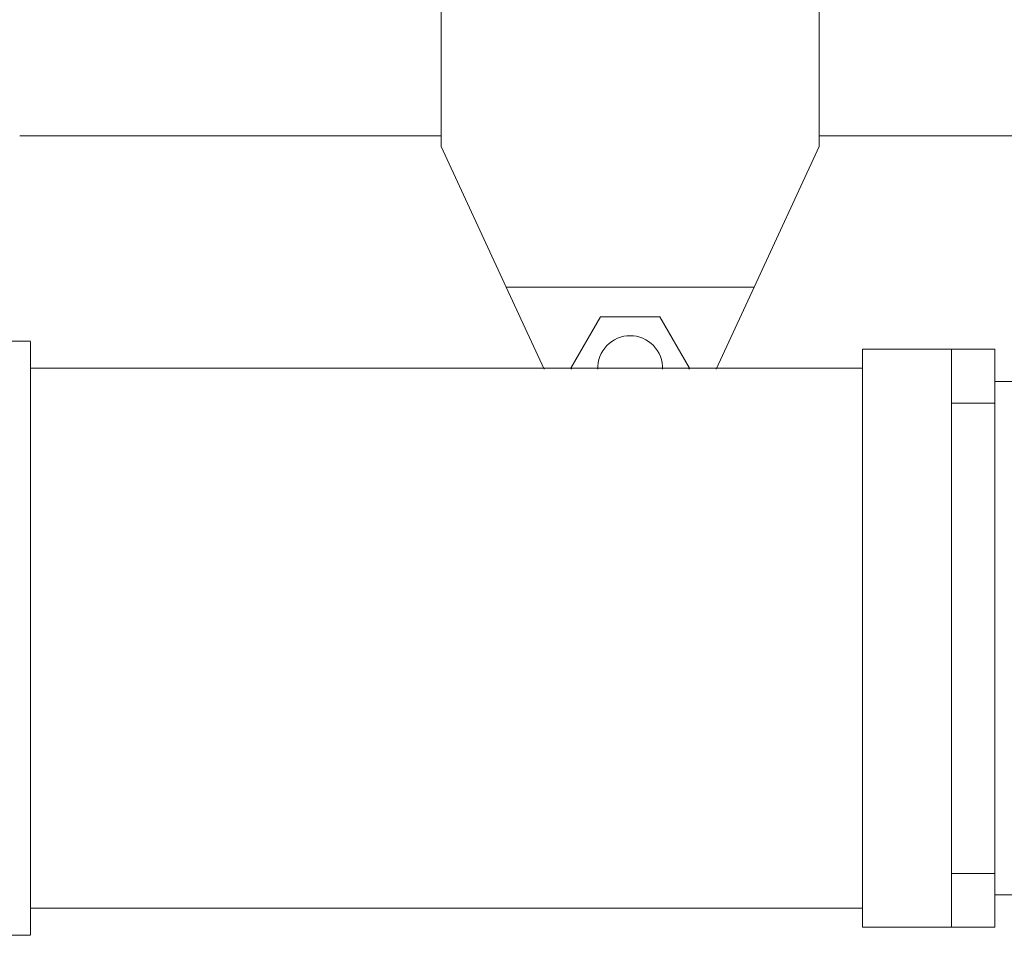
# Model space of a CAD drawing. Header units: millimetres. Extents: x 6491141 to 6692158, y 1846388 to 1929513.
# Tile 195 of 245: x 6569063 to 6569245, y 1890154 to 1890323. Entities that reach past the tile are written whole.
import ezdxf

# ---------------------------------------------------------------- set-up
doc = ezdxf.new("R2010")
doc.units = ezdxf.units.MM
doc.linetypes.add('XKITLINE00', pattern=[0])
doc.layers.add('matrice', color=8, linetype='Continuous', transparency=0.4)

msp = doc.modelspace()

# ---------------------------------------------------------------- linework, layer by layer
at = {"layer": 'matrice', "linetype": 'XKITLINE00', "lineweight": 0}
for p, q in [((6569140.57, 1890299.52), (6569140.57, 1890379.52)), ((6569210.57, 1890379.52), (6569210.57, 1890299.52)), ((6569140.57, 1890301.52), (6569062.57, 1890301.52)), ((6569335.07, 1890301.52), (6569210.57, 1890301.52)), ((6569152.6, 1890273.52), (6569140.57, 1890299.52)), ((6569210.57, 1890299.52), (6569198.53, 1890273.52)), ((6569159.65, 1890258.3), (6569152.6, 1890273.52)), ((6569152.6, 1890273.52), (6569198.53, 1890273.52)), ((6569198.53, 1890273.52), (6569191.49, 1890258.3)), ((6569164.6, 1890258.52), (6569170.08, 1890268.02)), ((6569170.08, 1890268.02), (6569181.05, 1890268.02)), ((6569186.54, 1890258.52), (6569181.05, 1890268.02)), ((6569174.37, 1890264.4), (6569173.79, 1890264.25)), ((6569174.97, 1890264.49), (6569174.37, 1890264.4)), ((6569175.57, 1890264.52), (6569174.97, 1890264.49)), ((6569176.17, 1890264.49), (6569175.57, 1890264.52)), ((6569176.76, 1890264.4), (6569176.17, 1890264.49)), ((6569177.35, 1890264.25), (6569176.76, 1890264.4)), ((6569047.57, 1890263.52), (6569064.57, 1890263.52)), ((6569064.57, 1890263.41), (6569064.57, 1890153.6)), ((6569171.25, 1890262.68), (6569170.85, 1890262.23)), ((6569171.69, 1890263.09), (6569171.25, 1890262.68)), ((6569172.17, 1890263.46), (6569171.69, 1890263.09)), ((6569172.68, 1890263.78), (6569172.17, 1890263.46)), ((6569173.22, 1890264.04), (6569172.68, 1890263.78)), ((6569173.79, 1890264.25), (6569173.22, 1890264.04)), ((6569177.91, 1890264.04), (6569177.35, 1890264.25)), ((6569178.46, 1890263.78), (6569177.91, 1890264.04)), ((6569178.97, 1890263.46), (6569178.46, 1890263.78)), ((6569179.45, 1890263.09), (6569178.97, 1890263.46)), ((6569179.89, 1890262.68), (6569179.45, 1890263.09)), ((6569180.28, 1890262.23), (6569179.89, 1890262.68)), ((6569170.21, 1890261.21), (6569169.96, 1890260.66)), ((6569170.5, 1890261.74), (6569170.21, 1890261.21)), ((6569170.85, 1890262.23), (6569170.5, 1890261.74)), ((6569180.63, 1890261.74), (6569180.28, 1890262.23)), ((6569180.93, 1890261.21), (6569180.63, 1890261.74)), ((6569181.17, 1890260.66), (6569180.93, 1890261.21)), ((6569235.07, 1890262.02), (6569218.57, 1890262.02)), ((6569218.57, 1890262.02), (6569218.57, 1890155.02)), ((6569235.07, 1890252.05), (6569235.07, 1890262.02)), ((6569235.07, 1890262.02), (6569243.07, 1890262.02)), ((6569243.07, 1890252.05), (6569243.07, 1890262.02)), ((6569169.58, 1890258.9), (6569169.57, 1890258.3)), ((6569169.65, 1890259.5), (6569169.58, 1890258.9)), ((6569169.78, 1890260.09), (6569169.65, 1890259.5)), ((6569169.96, 1890260.66), (6569169.78, 1890260.09)), ((6569181.36, 1890260.09), (6569181.17, 1890260.66)), ((6569181.49, 1890259.5), (6569181.36, 1890260.09)), ((6569181.56, 1890258.9), (6569181.49, 1890259.5)), ((6569181.56, 1890258.3), (6569181.56, 1890258.9)), ((6569064.57, 1890258.52), (6569218.57, 1890258.52)), ((6569164.6, 1890258.52), (6569164.72, 1890258.3)), ((6569186.54, 1890258.52), (6569186.41, 1890258.3)), ((6569243.07, 1890256.02), (6569246.57, 1890256.02)), ((6569235.07, 1890252.05), (6569243.07, 1890252.05)), ((6569235.07, 1890252.05), (6569235.07, 1890164.99)), ((6569243.07, 1890164.99), (6569243.07, 1890252.05)), ((6569243.07, 1890164.99), (6569235.07, 1890164.99)), ((6569235.07, 1890164.99), (6569235.07, 1890155.02)), ((6569243.07, 1890155.02), (6569243.07, 1890164.99)), ((6569246.57, 1890161.02), (6569243.07, 1890161.02)), ((6569218.57, 1890158.52), (6569064.57, 1890158.52)), ((6569235.07, 1890155.02), (6569218.57, 1890155.02)), ((6569243.07, 1890155.02), (6569235.07, 1890155.02)), ((6569064.57, 1890153.52), (6569047.57, 1890153.52))]:
    msp.add_line(p, q, dxfattribs=at)

doc.saveas('drawing.dxf')
